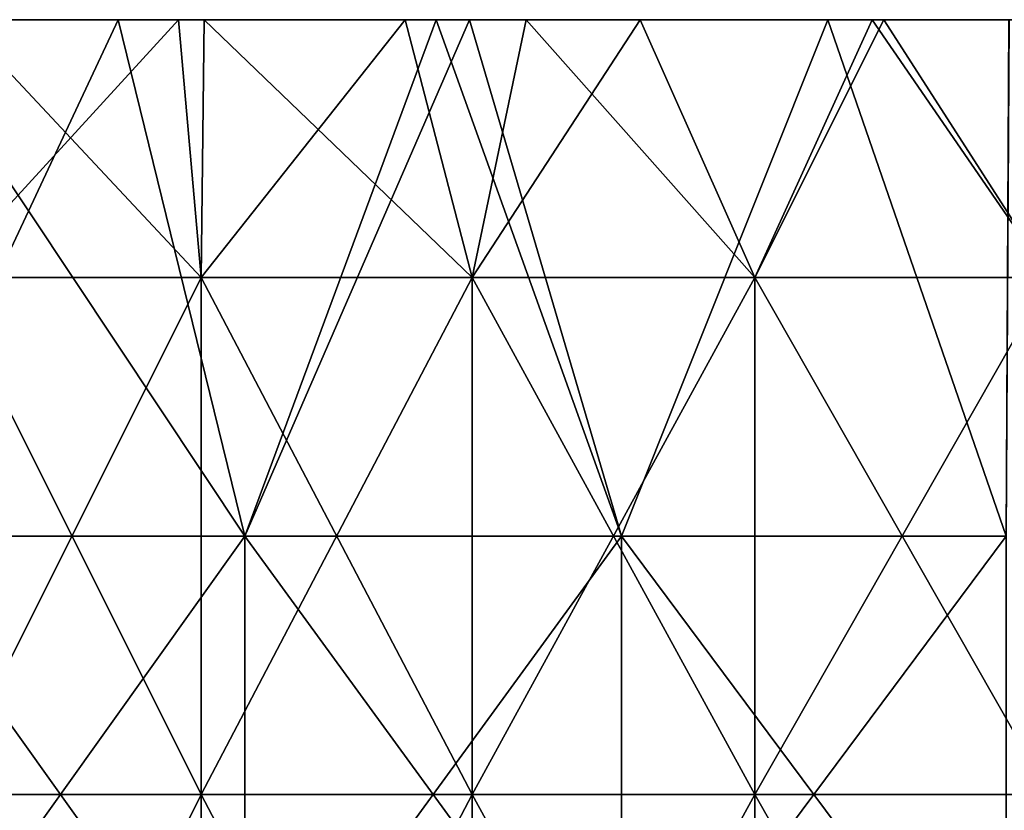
# Model space of a CAD drawing. Header units: inches. Extents: x -4.75 to 4.5, y 0 to 1.88.
# Tile 90 of 256: x -2.5 to -2.34, y 1.6 to 1.72. Entities that reach past the tile are written whole.
import ezdxf

# ---------------------------------------------------------------- set-up
doc = ezdxf.new("R2010")
doc.units = ezdxf.units.IN
doc.header["$LTSCALE"] = 101.851852
doc.header["$MEASUREMENT"] = 0
for name, color, linetype in [('11', 7, 'CONTINUOUS'), ('12', 7, 'CONTINUOUS'), ('90', 7, 'CONTINUOUS')]:
    doc.layers.add(name, color=color, linetype=linetype)

msp = doc.modelspace()

# ---------------------------------------------------------------- linework, layer by layer
at = {"layer": '11', "color": 13, "linetype": 'Continuous', "true_color": 0xd67263}
for points in [[(-2.50638, 1.7235, 1.41652), (-2.47253, 1.7235, 1.47482), (-2.50908, 1.68354, 1.41179), (-2.50638, 1.7235, 1.41652)], [(-2.50908, 1.68354, 1.41179), (-2.47253, 1.7235, 1.47482), (-2.46901, 1.68354, 1.48076), (-2.50908, 1.68354, 1.41179)], [(-2.46901, 1.68354, -1.48076), (-2.50638, 1.7235, -1.41652), (-2.50908, 1.68354, -1.41179), (-2.46901, 1.68354, -1.48076)], [(-2.47253, 1.7235, -1.47482), (-2.50638, 1.7235, -1.41652), (-2.46901, 1.68354, -1.48076), (-2.47253, 1.7235, -1.47482)], [(-2.47253, 1.7235, 1.47482), (-2.46852, 1.7235, 1.48153), (-2.46901, 1.68354, 1.48076), (-2.47253, 1.7235, 1.47482)], [(-2.46852, 1.7235, -1.48153), (-2.47253, 1.7235, -1.47482), (-2.46901, 1.68354, -1.48076), (-2.46852, 1.7235, -1.48153)], [(-2.46852, 1.7235, 1.48153), (-2.43738, 1.7235, 1.53225), (-2.46901, 1.68354, 1.48076), (-2.46852, 1.7235, 1.48153)], [(-2.46901, 1.68354, 1.48076), (-2.43738, 1.7235, 1.53225), (-2.42704, 1.68354, 1.54858), (-2.46901, 1.68354, 1.48076)], [(-2.42704, 1.68354, -1.54858), (-2.46852, 1.7235, -1.48153), (-2.46901, 1.68354, -1.48076), (-2.42704, 1.68354, -1.54858)], [(-2.43738, 1.7235, -1.53225), (-2.46852, 1.7235, -1.48153), (-2.42704, 1.68354, -1.54858), (-2.43738, 1.7235, -1.53225)], [(-2.43738, 1.7235, 1.53225), (-2.41863, 1.7235, 1.56169), (-2.42704, 1.68354, 1.54858), (-2.43738, 1.7235, 1.53225)], [(-2.41863, 1.7235, -1.56169), (-2.43738, 1.7235, -1.53225), (-2.42704, 1.68354, -1.54858), (-2.41863, 1.7235, -1.56169)], [(-2.41863, 1.7235, 1.56169), (-2.40097, 1.7235, 1.58871), (-2.42704, 1.68354, 1.54858), (-2.41863, 1.7235, 1.56169)], [(-2.42704, 1.68354, 1.54858), (-2.40097, 1.7235, 1.58871), (-2.38322, 1.68354, 1.61522), (-2.42704, 1.68354, 1.54858)], [(-2.38322, 1.68354, -1.61522), (-2.41863, 1.7235, -1.56169), (-2.42704, 1.68354, -1.54858), (-2.38322, 1.68354, -1.61522)], [(-2.40097, 1.7235, -1.58871), (-2.41863, 1.7235, -1.56169), (-2.38322, 1.68354, -1.61522), (-2.40097, 1.7235, -1.58871)], [(-2.40097, 1.7235, 1.58871), (-2.36507, 1.7235, 1.64166), (-2.38322, 1.68354, 1.61522), (-2.40097, 1.7235, 1.58871)], [(-2.36507, 1.7235, -1.64166), (-2.40097, 1.7235, -1.58871), (-2.38322, 1.68354, -1.61522), (-2.36507, 1.7235, -1.64166)], [(-2.36507, 1.7235, 1.64166), (-2.36324, 1.7235, 1.64429), (-2.38322, 1.68354, 1.61522), (-2.36507, 1.7235, 1.64166)], [(-2.38322, 1.68354, 1.61522), (-2.36324, 1.7235, 1.64429), (-2.33756, 1.68354, 1.68061), (-2.38322, 1.68354, 1.61522)], [(-2.33756, 1.68354, -1.68061), (-2.36507, 1.7235, -1.64166), (-2.38322, 1.68354, -1.61522), (-2.33756, 1.68354, -1.68061)], [(-2.36324, 1.7235, -1.64429), (-2.36507, 1.7235, -1.64166), (-2.33756, 1.68354, -1.68061), (-2.36324, 1.7235, -1.64429)], [(-2.36324, 1.7235, 1.64429), (-2.32413, 1.7235, 1.6991), (-2.33756, 1.68354, 1.68061), (-2.36324, 1.7235, 1.64429)], [(-2.32413, 1.7235, -1.6991), (-2.36324, 1.7235, -1.64429), (-2.33756, 1.68354, -1.68061), (-2.32413, 1.7235, -1.6991)], [(-2.46901, 1.68354, -1.48076), (-2.50908, 1.68354, -1.41179), (-2.46901, 1.60346, -1.48076), (-2.46901, 1.68354, -1.48076)], [(-2.46901, 1.60346, -1.48076), (-2.50908, 1.68354, -1.41179), (-2.50908, 1.60346, -1.41179), (-2.46901, 1.60346, -1.48076)], [(-2.50908, 1.68354, 1.41179), (-2.46901, 1.68354, 1.48076), (-2.50908, 1.60346, 1.41179), (-2.50908, 1.68354, 1.41179)], [(-2.50908, 1.60346, 1.41179), (-2.46901, 1.68354, 1.48076), (-2.46901, 1.60346, 1.48076), (-2.50908, 1.60346, 1.41179)], [(-2.42704, 1.68354, -1.54858), (-2.46901, 1.68354, -1.48076), (-2.42704, 1.60346, -1.54858), (-2.42704, 1.68354, -1.54858)], [(-2.42704, 1.60346, -1.54858), (-2.46901, 1.68354, -1.48076), (-2.46901, 1.60346, -1.48076), (-2.42704, 1.60346, -1.54858)], [(-2.46901, 1.68354, 1.48076), (-2.42704, 1.68354, 1.54858), (-2.46901, 1.60346, 1.48076), (-2.46901, 1.68354, 1.48076)], [(-2.46901, 1.60346, 1.48076), (-2.42704, 1.68354, 1.54858), (-2.42704, 1.60346, 1.54858), (-2.46901, 1.60346, 1.48076)], [(-2.38322, 1.68354, -1.61522), (-2.42704, 1.68354, -1.54858), (-2.38322, 1.60346, -1.61522), (-2.38322, 1.68354, -1.61522)], [(-2.38322, 1.60346, -1.61522), (-2.42704, 1.68354, -1.54858), (-2.42704, 1.60346, -1.54858), (-2.38322, 1.60346, -1.61522)], [(-2.42704, 1.68354, 1.54858), (-2.38322, 1.68354, 1.61522), (-2.42704, 1.60346, 1.54858), (-2.42704, 1.68354, 1.54858)], [(-2.42704, 1.60346, 1.54858), (-2.38322, 1.68354, 1.61522), (-2.38322, 1.60346, 1.61522), (-2.42704, 1.60346, 1.54858)], [(-2.33756, 1.68354, -1.68061), (-2.38322, 1.68354, -1.61522), (-2.33756, 1.60346, -1.68061), (-2.33756, 1.68354, -1.68061)], [(-2.33756, 1.60346, -1.68061), (-2.38322, 1.68354, -1.61522), (-2.38322, 1.60346, -1.61522), (-2.33756, 1.60346, -1.68061)], [(-2.38322, 1.68354, 1.61522), (-2.33756, 1.68354, 1.68061), (-2.38322, 1.60346, 1.61522), (-2.38322, 1.68354, 1.61522)], [(-2.38322, 1.60346, 1.61522), (-2.33756, 1.68354, 1.68061), (-2.33756, 1.60346, 1.68061), (-2.38322, 1.60346, 1.61522)], [(-2.46901, 1.52338, 1.48076), (-2.50908, 1.52338, 1.41179), (-2.46901, 1.60346, 1.48076), (-2.46901, 1.52338, 1.48076)], [(-2.50908, 1.52338, 1.41179), (-2.50908, 1.60346, 1.41179), (-2.46901, 1.60346, 1.48076), (-2.50908, 1.52338, 1.41179)], [(-2.50908, 1.52338, -1.41179), (-2.46901, 1.52338, -1.48076), (-2.50908, 1.60346, -1.41179), (-2.50908, 1.52338, -1.41179)], [(-2.46901, 1.52338, -1.48076), (-2.46901, 1.60346, -1.48076), (-2.50908, 1.60346, -1.41179), (-2.46901, 1.52338, -1.48076)], [(-2.42704, 1.52338, 1.54858), (-2.46901, 1.52338, 1.48076), (-2.42704, 1.60346, 1.54858), (-2.42704, 1.52338, 1.54858)], [(-2.46901, 1.52338, 1.48076), (-2.46901, 1.60346, 1.48076), (-2.42704, 1.60346, 1.54858), (-2.46901, 1.52338, 1.48076)], [(-2.46901, 1.52338, -1.48076), (-2.42704, 1.52338, -1.54858), (-2.46901, 1.60346, -1.48076), (-2.46901, 1.52338, -1.48076)], [(-2.42704, 1.52338, -1.54858), (-2.42704, 1.60346, -1.54858), (-2.46901, 1.60346, -1.48076), (-2.42704, 1.52338, -1.54858)], [(-2.38322, 1.52338, 1.61522), (-2.42704, 1.52338, 1.54858), (-2.38322, 1.60346, 1.61522), (-2.38322, 1.52338, 1.61522)], [(-2.42704, 1.52338, 1.54858), (-2.42704, 1.60346, 1.54858), (-2.38322, 1.60346, 1.61522), (-2.42704, 1.52338, 1.54858)], [(-2.42704, 1.52338, -1.54858), (-2.38322, 1.52338, -1.61522), (-2.42704, 1.60346, -1.54858), (-2.42704, 1.52338, -1.54858)], [(-2.38322, 1.52338, -1.61522), (-2.38322, 1.60346, -1.61522), (-2.42704, 1.60346, -1.54858), (-2.38322, 1.52338, -1.61522)], [(-2.33756, 1.52338, 1.68061), (-2.38322, 1.52338, 1.61522), (-2.33756, 1.60346, 1.68061), (-2.33756, 1.52338, 1.68061)], [(-2.38322, 1.52338, 1.61522), (-2.38322, 1.60346, 1.61522), (-2.33756, 1.60346, 1.68061), (-2.38322, 1.52338, 1.61522)], [(-2.38322, 1.52338, -1.61522), (-2.33756, 1.52338, -1.68061), (-2.38322, 1.60346, -1.61522), (-2.38322, 1.52338, -1.61522)], [(-2.33756, 1.52338, -1.68061), (-2.33756, 1.60346, -1.68061), (-2.38322, 1.60346, -1.61522), (-2.33756, 1.52338, -1.68061)]]:
    msp.add_3dface(points, dxfattribs=at)
at = {"layer": '12', "color": 13, "linetype": 'Continuous', "true_color": 0xd67263}
for points in [[(-2.51549, 1.7235, -2.52264), (-2.48184, 1.7235, -2.55574), (-2.5194, 1.6435, -2.51874), (-2.51549, 1.7235, -2.52264)], [(-2.5194, 1.6435, -2.51874), (-2.48184, 1.7235, -2.55574), (-2.46226, 1.6435, -2.57463), (-2.5194, 1.6435, -2.51874)], [(-2.46226, 1.6435, 2.57463), (-2.51549, 1.7235, 2.52264), (-2.5194, 1.6435, 2.51874), (-2.46226, 1.6435, 2.57463)], [(-2.48184, 1.7235, 2.55574), (-2.51549, 1.7235, 2.52264), (-2.46226, 1.6435, 2.57463), (-2.48184, 1.7235, 2.55574)], [(-2.48184, 1.7235, -2.55574), (-2.43258, 1.7235, -2.60265), (-2.46226, 1.6435, -2.57463), (-2.48184, 1.7235, -2.55574)], [(-2.43258, 1.7235, 2.60264), (-2.48184, 1.7235, 2.55574), (-2.46226, 1.6435, 2.57463), (-2.43258, 1.7235, 2.60264)], [(-2.43258, 1.7235, -2.60265), (-2.42744, 1.7235, -2.60744), (-2.46226, 1.6435, -2.57463), (-2.43258, 1.7235, -2.60265)], [(-2.46226, 1.6435, -2.57463), (-2.42744, 1.7235, -2.60744), (-2.40388, 1.6435, -2.62922), (-2.46226, 1.6435, -2.57463)], [(-2.40388, 1.6435, 2.62922), (-2.43258, 1.7235, 2.60264), (-2.46226, 1.6435, 2.57463), (-2.40388, 1.6435, 2.62922)], [(-2.42744, 1.7235, 2.60744), (-2.43258, 1.7235, 2.60264), (-2.40388, 1.6435, 2.62922), (-2.42744, 1.7235, 2.60744)], [(-2.42744, 1.7235, -2.60744), (-2.37192, 1.7235, -2.65804), (-2.40388, 1.6435, -2.62922), (-2.42744, 1.7235, -2.60744)], [(-2.37192, 1.7235, 2.65804), (-2.42744, 1.7235, 2.60744), (-2.40388, 1.6435, 2.62922), (-2.37192, 1.7235, 2.65804)], [(-2.40388, 1.6435, -2.62922), (-2.37192, 1.7235, -2.65804), (-2.34429, 1.6435, -2.68249), (-2.40388, 1.6435, -2.62922)], [(-2.34429, 1.6435, 2.68249), (-2.37192, 1.7235, 2.65804), (-2.40388, 1.6435, 2.62922), (-2.34429, 1.6435, 2.68249)], [(-2.37192, 1.7235, -2.65804), (-2.34384, 1.7235, -2.68283), (-2.34429, 1.6435, -2.68249), (-2.37192, 1.7235, -2.65804)], [(-2.34385, 1.7235, 2.68283), (-2.37192, 1.7235, 2.65804), (-2.34429, 1.6435, 2.68249), (-2.34385, 1.7235, 2.68283)], [(-2.46226, 1.6435, 2.57463), (-2.5194, 1.6435, 2.51874), (-2.46226, 1.56342, 2.57463), (-2.46226, 1.6435, 2.57463)], [(-2.46226, 1.56342, 2.57463), (-2.5194, 1.6435, 2.51874), (-2.5194, 1.56342, 2.51874), (-2.46226, 1.56342, 2.57463)], [(-2.5194, 1.6435, -2.51874), (-2.46226, 1.6435, -2.57463), (-2.5194, 1.56342, -2.51874), (-2.5194, 1.6435, -2.51874)], [(-2.5194, 1.56342, -2.51874), (-2.46226, 1.6435, -2.57463), (-2.46226, 1.56342, -2.57463), (-2.5194, 1.56342, -2.51874)], [(-2.40388, 1.6435, 2.62922), (-2.46226, 1.6435, 2.57463), (-2.40388, 1.56342, 2.62922), (-2.40388, 1.6435, 2.62922)], [(-2.40388, 1.56342, 2.62922), (-2.46226, 1.6435, 2.57463), (-2.46226, 1.56342, 2.57463), (-2.40388, 1.56342, 2.62922)], [(-2.46226, 1.6435, -2.57463), (-2.40388, 1.6435, -2.62922), (-2.46226, 1.56342, -2.57463), (-2.46226, 1.6435, -2.57463)], [(-2.46226, 1.56342, -2.57463), (-2.40388, 1.6435, -2.62922), (-2.40388, 1.56342, -2.62922), (-2.46226, 1.56342, -2.57463)], [(-2.34429, 1.6435, 2.68249), (-2.40388, 1.6435, 2.62922), (-2.34429, 1.56342, 2.68249), (-2.34429, 1.6435, 2.68249)], [(-2.34429, 1.56342, 2.68249), (-2.40388, 1.6435, 2.62922), (-2.40388, 1.56342, 2.62922), (-2.34429, 1.56342, 2.68249)], [(-2.40388, 1.6435, -2.62922), (-2.34429, 1.6435, -2.68249), (-2.40388, 1.56342, -2.62922), (-2.40388, 1.6435, -2.62922)], [(-2.40388, 1.56342, -2.62922), (-2.34429, 1.6435, -2.68249), (-2.34429, 1.56342, -2.68249), (-2.40388, 1.56342, -2.62922)]]:
    msp.add_3dface(points, dxfattribs=at)
at = {"layer": '90', "color": 13, "linetype": 'Continuous', "true_color": 0xd67263}
for points in [[(-2.57514, 1.7235, 1.56156), (-2.52434, 1.7235, 1.64164), (-2.49681, 1.7235, 1.56156), (-2.57514, 1.7235, 1.56156)], [(-2.57514, 1.7235, 1.56156), (-2.49681, 1.7235, 1.56156), (-2.54557, 1.7235, 1.48148), (-2.57514, 1.7235, 1.56156)], [(-2.57514, 1.7235, -1.56156), (-2.54557, 1.7235, -1.48148), (-2.4968, 1.7235, -1.56156), (-2.57514, 1.7235, -1.56156)], [(-2.57514, 1.7235, -1.56156), (-2.4968, 1.7235, -1.56156), (-2.52434, 1.7235, -1.64164), (-2.57514, 1.7235, -1.56156)], [(-2.5636, 1.7235, 2.2022), (-2.50907, 1.7235, 2.28228), (-2.48478, 1.7235, 2.2022), (-2.5636, 1.7235, 2.2022)], [(-2.5636, 1.7235, 2.2022), (-2.48478, 1.7235, 2.2022), (-2.55592, 1.7235, 2.12212), (-2.5636, 1.7235, 2.2022)], [(-2.56359, 1.7235, -2.2022), (-2.55592, 1.7235, -2.12212), (-2.48477, 1.7235, -2.2022), (-2.56359, 1.7235, -2.2022)], [(-2.56359, 1.7235, -2.2022), (-2.48477, 1.7235, -2.2022), (-2.50907, 1.7235, -2.28228), (-2.56359, 1.7235, -2.2022)], [(-2.56312, 1.7235, 1.88188), (-2.50074, 1.7235, 1.96196), (-2.4862, 1.7235, 1.88188), (-2.56312, 1.7235, 1.88188)], [(-2.56312, 1.7235, 1.88188), (-2.4862, 1.7235, 1.88188), (-2.54636, 1.7235, 1.8018), (-2.56312, 1.7235, 1.88188)], [(-2.56312, 1.7235, -1.88188), (-2.54636, 1.7235, -1.8018), (-2.4862, 1.7235, -1.88188), (-2.56312, 1.7235, -1.88188)], [(-2.56312, 1.7235, -1.88188), (-2.4862, 1.7235, -1.88188), (-2.50074, 1.7235, -1.96196), (-2.56312, 1.7235, -1.88188)], [(-2.55592, 1.7235, 2.12212), (-2.48478, 1.7235, 2.2022), (-2.47959, 1.7235, 2.12212), (-2.55592, 1.7235, 2.12212)], [(-2.55592, 1.7235, 2.12212), (-2.47959, 1.7235, 2.12212), (-2.54833, 1.7235, 2.04204), (-2.55592, 1.7235, 2.12212)], [(-2.55592, 1.7235, -2.12212), (-2.54833, 1.7235, -2.04204), (-2.47959, 1.7235, -2.12212), (-2.55592, 1.7235, -2.12212)], [(-2.55592, 1.7235, -2.12212), (-2.47959, 1.7235, -2.12212), (-2.48477, 1.7235, -2.2022), (-2.55592, 1.7235, -2.12212)], [(-2.54833, 1.7235, 2.04204), (-2.47959, 1.7235, 2.12212), (-2.47417, 1.7235, 2.04204), (-2.54833, 1.7235, 2.04204)], [(-2.54833, 1.7235, 2.04204), (-2.47417, 1.7235, 2.04204), (-2.50074, 1.7235, 1.96196), (-2.54833, 1.7235, 2.04204)], [(-2.54833, 1.7235, -2.04204), (-2.50074, 1.7235, -1.96196), (-2.47417, 1.7235, -2.04204), (-2.54833, 1.7235, -2.04204)], [(-2.54833, 1.7235, -2.04204), (-2.47417, 1.7235, -2.04204), (-2.47959, 1.7235, -2.12212), (-2.54833, 1.7235, -2.04204)], [(-2.54636, 1.7235, 1.8018), (-2.4862, 1.7235, 1.88188), (-2.47111, 1.7235, 1.8018), (-2.54636, 1.7235, 1.8018)], [(-2.54636, 1.7235, 1.8018), (-2.47111, 1.7235, 1.8018), (-2.52853, 1.7235, 1.72172), (-2.54636, 1.7235, 1.8018)], [(-2.54636, 1.7235, -1.8018), (-2.52852, 1.7235, -1.72172), (-2.47111, 1.7235, -1.8018), (-2.54636, 1.7235, -1.8018)], [(-2.54636, 1.7235, -1.8018), (-2.47111, 1.7235, -1.8018), (-2.4862, 1.7235, -1.88188), (-2.54636, 1.7235, -1.8018)], [(-2.46852, 1.7235, 1.48153), (-2.47253, 1.7235, 1.47482), (-2.54557, 1.7235, 1.48148), (-2.46852, 1.7235, 1.48153)], [(-2.49681, 1.7235, 1.56156), (-2.46852, 1.7235, 1.48153), (-2.54557, 1.7235, 1.48148), (-2.49681, 1.7235, 1.56156)], [(-2.47253, 1.7235, 1.47482), (-2.50638, 1.7235, 1.41652), (-2.54557, 1.7235, 1.48148), (-2.47253, 1.7235, 1.47482)], [(-2.50638, 1.7235, -1.41652), (-2.47253, 1.7235, -1.47482), (-2.54557, 1.7235, -1.48148), (-2.50638, 1.7235, -1.41652)], [(-2.47253, 1.7235, -1.47482), (-2.46852, 1.7235, -1.48153), (-2.54557, 1.7235, -1.48148), (-2.47253, 1.7235, -1.47482)], [(-2.54557, 1.7235, -1.48148), (-2.46852, 1.7235, -1.48153), (-2.4968, 1.7235, -1.56156), (-2.54557, 1.7235, -1.48148)], [(-2.52853, 1.7235, 1.72172), (-2.47111, 1.7235, 1.8018), (-2.45474, 1.7235, 1.72172), (-2.52853, 1.7235, 1.72172)], [(-2.52853, 1.7235, 1.72172), (-2.45474, 1.7235, 1.72172), (-2.52434, 1.7235, 1.64164), (-2.52853, 1.7235, 1.72172)], [(-2.52852, 1.7235, -1.72172), (-2.52434, 1.7235, -1.64164), (-2.45474, 1.7235, -1.72172), (-2.52852, 1.7235, -1.72172)], [(-2.52852, 1.7235, -1.72172), (-2.45474, 1.7235, -1.72172), (-2.47111, 1.7235, -1.8018), (-2.52852, 1.7235, -1.72172)], [(-2.52434, 1.7235, 1.64164), (-2.45474, 1.7235, 1.72172), (-2.44469, 1.7235, 1.64164), (-2.52434, 1.7235, 1.64164)], [(-2.52434, 1.7235, 1.64164), (-2.44469, 1.7235, 1.64164), (-2.49681, 1.7235, 1.56156), (-2.52434, 1.7235, 1.64164)], [(-2.52434, 1.7235, -1.64164), (-2.4968, 1.7235, -1.56156), (-2.44469, 1.7235, -1.64164), (-2.52434, 1.7235, -1.64164)], [(-2.52434, 1.7235, -1.64164), (-2.44469, 1.7235, -1.64164), (-2.45474, 1.7235, -1.72172), (-2.52434, 1.7235, -1.64164)], [(-2.51549, 1.7235, -2.52264), (-2.51692, 1.7235, -2.44244), (-2.44053, 1.7235, -2.44244), (-2.51549, 1.7235, -2.52264)], [(-2.51692, 1.7235, 2.44244), (-2.51549, 1.7235, 2.52264), (-2.44053, 1.7235, 2.44244), (-2.51692, 1.7235, 2.44244)], [(-2.51692, 1.7235, 2.44244), (-2.44053, 1.7235, 2.44244), (-2.50922, 1.7235, 2.36236), (-2.51692, 1.7235, 2.44244)], [(-2.51692, 1.7235, -2.44244), (-2.50922, 1.7235, -2.36236), (-2.44053, 1.7235, -2.44244), (-2.51692, 1.7235, -2.44244)], [(-2.48184, 1.7235, -2.55574), (-2.51549, 1.7235, -2.52264), (-2.44013, 1.7235, -2.52252), (-2.48184, 1.7235, -2.55574)], [(-2.51549, 1.7235, -2.52264), (-2.44053, 1.7235, -2.44244), (-2.44013, 1.7235, -2.52252), (-2.51549, 1.7235, -2.52264)], [(-2.51549, 1.7235, 2.52264), (-2.48184, 1.7235, 2.55574), (-2.44014, 1.7235, 2.52252), (-2.51549, 1.7235, 2.52264)], [(-2.51549, 1.7235, 2.52264), (-2.44014, 1.7235, 2.52252), (-2.44053, 1.7235, 2.44244), (-2.51549, 1.7235, 2.52264)], [(-2.50922, 1.7235, 2.36236), (-2.44053, 1.7235, 2.44244), (-2.43069, 1.7235, 2.36236), (-2.50922, 1.7235, 2.36236)], [(-2.50922, 1.7235, 2.36236), (-2.43069, 1.7235, 2.36236), (-2.50907, 1.7235, 2.28228), (-2.50922, 1.7235, 2.36236)], [(-2.50907, 1.7235, -2.28228), (-2.43364, 1.7235, -2.28228), (-2.50922, 1.7235, -2.36236), (-2.50907, 1.7235, -2.28228)], [(-2.50922, 1.7235, -2.36236), (-2.43364, 1.7235, -2.28228), (-2.43068, 1.7235, -2.36236), (-2.50922, 1.7235, -2.36236)], [(-2.50922, 1.7235, -2.36236), (-2.43068, 1.7235, -2.36236), (-2.44053, 1.7235, -2.44244), (-2.50922, 1.7235, -2.36236)], [(-2.50907, 1.7235, 2.28228), (-2.43069, 1.7235, 2.36236), (-2.43364, 1.7235, 2.28228), (-2.50907, 1.7235, 2.28228)], [(-2.50907, 1.7235, 2.28228), (-2.43364, 1.7235, 2.28228), (-2.48478, 1.7235, 2.2022), (-2.50907, 1.7235, 2.28228)], [(-2.50907, 1.7235, -2.28228), (-2.48477, 1.7235, -2.2022), (-2.43364, 1.7235, -2.28228), (-2.50907, 1.7235, -2.28228)], [(-2.50074, 1.7235, 1.96196), (-2.47417, 1.7235, 2.04204), (-2.42197, 1.7235, 1.96196), (-2.50074, 1.7235, 1.96196)], [(-2.50074, 1.7235, 1.96196), (-2.42197, 1.7235, 1.96196), (-2.4862, 1.7235, 1.88188), (-2.50074, 1.7235, 1.96196)], [(-2.50074, 1.7235, -1.96196), (-2.4862, 1.7235, -1.88188), (-2.42197, 1.7235, -1.96196), (-2.50074, 1.7235, -1.96196)], [(-2.50074, 1.7235, -1.96196), (-2.42197, 1.7235, -1.96196), (-2.47417, 1.7235, -2.04204), (-2.50074, 1.7235, -1.96196)], [(-2.41863, 1.7235, 1.56169), (-2.43738, 1.7235, 1.53225), (-2.49681, 1.7235, 1.56156), (-2.41863, 1.7235, 1.56169)], [(-2.44469, 1.7235, 1.64164), (-2.41863, 1.7235, 1.56169), (-2.49681, 1.7235, 1.56156), (-2.44469, 1.7235, 1.64164)], [(-2.43738, 1.7235, 1.53225), (-2.46852, 1.7235, 1.48153), (-2.49681, 1.7235, 1.56156), (-2.43738, 1.7235, 1.53225)], [(-2.46852, 1.7235, -1.48153), (-2.43738, 1.7235, -1.53225), (-2.4968, 1.7235, -1.56156), (-2.46852, 1.7235, -1.48153)], [(-2.43738, 1.7235, -1.53225), (-2.41863, 1.7235, -1.56169), (-2.4968, 1.7235, -1.56156), (-2.43738, 1.7235, -1.53225)], [(-2.4968, 1.7235, -1.56156), (-2.41863, 1.7235, -1.56169), (-2.44469, 1.7235, -1.64164), (-2.4968, 1.7235, -1.56156)], [(-2.4862, 1.7235, 1.88188), (-2.42197, 1.7235, 1.96196), (-2.40928, 1.7235, 1.88188), (-2.4862, 1.7235, 1.88188)], [(-2.4862, 1.7235, 1.88188), (-2.40928, 1.7235, 1.88188), (-2.47111, 1.7235, 1.8018), (-2.4862, 1.7235, 1.88188)], [(-2.4862, 1.7235, -1.88188), (-2.47111, 1.7235, -1.8018), (-2.40928, 1.7235, -1.88188), (-2.4862, 1.7235, -1.88188)], [(-2.4862, 1.7235, -1.88188), (-2.40928, 1.7235, -1.88188), (-2.42197, 1.7235, -1.96196), (-2.4862, 1.7235, -1.88188)], [(-2.48478, 1.7235, 2.2022), (-2.43364, 1.7235, 2.28228), (-2.40596, 1.7235, 2.2022), (-2.48478, 1.7235, 2.2022)], [(-2.48478, 1.7235, 2.2022), (-2.40596, 1.7235, 2.2022), (-2.47959, 1.7235, 2.12212), (-2.48478, 1.7235, 2.2022)], [(-2.48477, 1.7235, -2.2022), (-2.47959, 1.7235, -2.12212), (-2.40595, 1.7235, -2.2022), (-2.48477, 1.7235, -2.2022)], [(-2.48477, 1.7235, -2.2022), (-2.40595, 1.7235, -2.2022), (-2.43364, 1.7235, -2.28228), (-2.48477, 1.7235, -2.2022)], [(-2.43258, 1.7235, -2.60265), (-2.48184, 1.7235, -2.55574), (-2.44013, 1.7235, -2.52252), (-2.43258, 1.7235, -2.60265)], [(-2.48184, 1.7235, 2.55574), (-2.43258, 1.7235, 2.60264), (-2.44014, 1.7235, 2.52252), (-2.48184, 1.7235, 2.55574)], [(-2.47959, 1.7235, 2.12212), (-2.40596, 1.7235, 2.2022), (-2.40325, 1.7235, 2.12212), (-2.47959, 1.7235, 2.12212)], [(-2.47959, 1.7235, 2.12212), (-2.40325, 1.7235, 2.12212), (-2.47417, 1.7235, 2.04204), (-2.47959, 1.7235, 2.12212)], [(-2.47959, 1.7235, -2.12212), (-2.47417, 1.7235, -2.04204), (-2.40325, 1.7235, -2.12212), (-2.47959, 1.7235, -2.12212)], [(-2.47959, 1.7235, -2.12212), (-2.40325, 1.7235, -2.12212), (-2.40595, 1.7235, -2.2022), (-2.47959, 1.7235, -2.12212)], [(-2.47417, 1.7235, 2.04204), (-2.40325, 1.7235, 2.12212), (-2.40001, 1.7235, 2.04204), (-2.47417, 1.7235, 2.04204)], [(-2.47417, 1.7235, 2.04204), (-2.40001, 1.7235, 2.04204), (-2.42197, 1.7235, 1.96196), (-2.47417, 1.7235, 2.04204)], [(-2.47417, 1.7235, -2.04204), (-2.42197, 1.7235, -1.96196), (-2.40001, 1.7235, -2.04204), (-2.47417, 1.7235, -2.04204)], [(-2.47417, 1.7235, -2.04204), (-2.40001, 1.7235, -2.04204), (-2.40325, 1.7235, -2.12212), (-2.47417, 1.7235, -2.04204)], [(-2.47111, 1.7235, 1.8018), (-2.40928, 1.7235, 1.88188), (-2.39586, 1.7235, 1.8018), (-2.47111, 1.7235, 1.8018)], [(-2.47111, 1.7235, 1.8018), (-2.39586, 1.7235, 1.8018), (-2.45474, 1.7235, 1.72172), (-2.47111, 1.7235, 1.8018)], [(-2.47111, 1.7235, -1.8018), (-2.45474, 1.7235, -1.72172), (-2.39586, 1.7235, -1.8018), (-2.47111, 1.7235, -1.8018)], [(-2.47111, 1.7235, -1.8018), (-2.39586, 1.7235, -1.8018), (-2.40928, 1.7235, -1.88188), (-2.47111, 1.7235, -1.8018)], [(-2.45474, 1.7235, 1.72172), (-2.39586, 1.7235, 1.8018), (-2.38096, 1.7235, 1.72172), (-2.45474, 1.7235, 1.72172)], [(-2.45474, 1.7235, 1.72172), (-2.38096, 1.7235, 1.72172), (-2.44469, 1.7235, 1.64164), (-2.45474, 1.7235, 1.72172)], [(-2.45474, 1.7235, -1.72172), (-2.44469, 1.7235, -1.64164), (-2.38096, 1.7235, -1.72172), (-2.45474, 1.7235, -1.72172)], [(-2.45474, 1.7235, -1.72172), (-2.38096, 1.7235, -1.72172), (-2.39586, 1.7235, -1.8018), (-2.45474, 1.7235, -1.72172)], [(-2.36507, 1.7235, 1.64166), (-2.40097, 1.7235, 1.58871), (-2.44469, 1.7235, 1.64164), (-2.36507, 1.7235, 1.64166)], [(-2.38096, 1.7235, 1.72172), (-2.36507, 1.7235, 1.64166), (-2.44469, 1.7235, 1.64164), (-2.38096, 1.7235, 1.72172)], [(-2.40097, 1.7235, 1.58871), (-2.41863, 1.7235, 1.56169), (-2.44469, 1.7235, 1.64164), (-2.40097, 1.7235, 1.58871)], [(-2.41863, 1.7235, -1.56169), (-2.40097, 1.7235, -1.58871), (-2.44469, 1.7235, -1.64164), (-2.41863, 1.7235, -1.56169)], [(-2.40097, 1.7235, -1.58871), (-2.36507, 1.7235, -1.64166), (-2.44469, 1.7235, -1.64164), (-2.40097, 1.7235, -1.58871)], [(-2.44469, 1.7235, -1.64164), (-2.36507, 1.7235, -1.64166), (-2.38096, 1.7235, -1.72172), (-2.44469, 1.7235, -1.64164)], [(-2.44014, 1.7235, 2.52252), (-2.36493, 1.7235, 2.52252), (-2.44053, 1.7235, 2.44244), (-2.44014, 1.7235, 2.52252)], [(-2.44053, 1.7235, 2.44244), (-2.36493, 1.7235, 2.52252), (-2.36414, 1.7235, 2.44244), (-2.44053, 1.7235, 2.44244)], [(-2.44053, 1.7235, 2.44244), (-2.36414, 1.7235, 2.44244), (-2.43069, 1.7235, 2.36236), (-2.44053, 1.7235, 2.44244)], [(-2.44053, 1.7235, -2.44244), (-2.43068, 1.7235, -2.36236), (-2.36414, 1.7235, -2.44244), (-2.44053, 1.7235, -2.44244)], [(-2.44053, 1.7235, -2.44244), (-2.36414, 1.7235, -2.44244), (-2.44013, 1.7235, -2.52252), (-2.44053, 1.7235, -2.44244)], [(-2.44014, 1.7235, 2.52252), (-2.43258, 1.7235, 2.60264), (-2.36493, 1.7235, 2.52252), (-2.44014, 1.7235, 2.52252)], [(-2.43258, 1.7235, -2.60265), (-2.44013, 1.7235, -2.52252), (-2.36493, 1.7235, -2.52252), (-2.43258, 1.7235, -2.60265)], [(-2.44013, 1.7235, -2.52252), (-2.36414, 1.7235, -2.44244), (-2.36493, 1.7235, -2.52252), (-2.44013, 1.7235, -2.52252)], [(-2.43364, 1.7235, 2.28228), (-2.43069, 1.7235, 2.36236), (-2.35821, 1.7235, 2.28228), (-2.43364, 1.7235, 2.28228)], [(-2.43364, 1.7235, 2.28228), (-2.35821, 1.7235, 2.28228), (-2.40596, 1.7235, 2.2022), (-2.43364, 1.7235, 2.28228)], [(-2.43364, 1.7235, -2.28228), (-2.40595, 1.7235, -2.2022), (-2.35821, 1.7235, -2.28228), (-2.43364, 1.7235, -2.28228)], [(-2.43364, 1.7235, -2.28228), (-2.35821, 1.7235, -2.28228), (-2.43068, 1.7235, -2.36236), (-2.43364, 1.7235, -2.28228)], [(-2.42744, 1.7235, -2.60744), (-2.43258, 1.7235, -2.60265), (-2.3574, 1.7235, -2.6026), (-2.42744, 1.7235, -2.60744)], [(-2.43258, 1.7235, -2.60265), (-2.36493, 1.7235, -2.52252), (-2.3574, 1.7235, -2.6026), (-2.43258, 1.7235, -2.60265)], [(-2.43258, 1.7235, 2.60264), (-2.42744, 1.7235, 2.60744), (-2.37192, 1.7235, 2.65804), (-2.43258, 1.7235, 2.60264)], [(-2.43258, 1.7235, 2.60264), (-2.37192, 1.7235, 2.65804), (-2.35741, 1.7235, 2.6026), (-2.43258, 1.7235, 2.60264)], [(-2.43258, 1.7235, 2.60264), (-2.35741, 1.7235, 2.6026), (-2.36493, 1.7235, 2.52252), (-2.43258, 1.7235, 2.60264)], [(-2.43069, 1.7235, 2.36236), (-2.36414, 1.7235, 2.44244), (-2.35215, 1.7235, 2.36236), (-2.43069, 1.7235, 2.36236)], [(-2.43069, 1.7235, 2.36236), (-2.35215, 1.7235, 2.36236), (-2.35821, 1.7235, 2.28228), (-2.43069, 1.7235, 2.36236)], [(-2.43068, 1.7235, -2.36236), (-2.35821, 1.7235, -2.28228), (-2.35215, 1.7235, -2.36236), (-2.43068, 1.7235, -2.36236)], [(-2.43068, 1.7235, -2.36236), (-2.35215, 1.7235, -2.36236), (-2.36414, 1.7235, -2.44244), (-2.43068, 1.7235, -2.36236)], [(-2.37192, 1.7235, -2.65804), (-2.42744, 1.7235, -2.60744), (-2.3574, 1.7235, -2.6026), (-2.37192, 1.7235, -2.65804)], [(-2.42197, 1.7235, 1.96196), (-2.40001, 1.7235, 2.04204), (-2.3432, 1.7235, 1.96196), (-2.42197, 1.7235, 1.96196)], [(-2.42197, 1.7235, 1.96196), (-2.3432, 1.7235, 1.96196), (-2.40928, 1.7235, 1.88188), (-2.42197, 1.7235, 1.96196)], [(-2.42197, 1.7235, -1.96196), (-2.40928, 1.7235, -1.88188), (-2.3432, 1.7235, -1.96196), (-2.42197, 1.7235, -1.96196)], [(-2.42197, 1.7235, -1.96196), (-2.3432, 1.7235, -1.96196), (-2.40001, 1.7235, -2.04204), (-2.42197, 1.7235, -1.96196)], [(-2.40928, 1.7235, 1.88188), (-2.3432, 1.7235, 1.96196), (-2.33237, 1.7235, 1.88188), (-2.40928, 1.7235, 1.88188)], [(-2.40928, 1.7235, 1.88188), (-2.33237, 1.7235, 1.88188), (-2.39586, 1.7235, 1.8018), (-2.40928, 1.7235, 1.88188)], [(-2.40928, 1.7235, -1.88188), (-2.39586, 1.7235, -1.8018), (-2.33237, 1.7235, -1.88188), (-2.40928, 1.7235, -1.88188)], [(-2.40928, 1.7235, -1.88188), (-2.33237, 1.7235, -1.88188), (-2.3432, 1.7235, -1.96196), (-2.40928, 1.7235, -1.88188)], [(-2.40596, 1.7235, 2.2022), (-2.35821, 1.7235, 2.28228), (-2.32714, 1.7235, 2.2022), (-2.40596, 1.7235, 2.2022)], [(-2.40596, 1.7235, 2.2022), (-2.32714, 1.7235, 2.2022), (-2.40325, 1.7235, 2.12212), (-2.40596, 1.7235, 2.2022)], [(-2.40595, 1.7235, -2.2022), (-2.40325, 1.7235, -2.12212), (-2.32713, 1.7235, -2.2022), (-2.40595, 1.7235, -2.2022)], [(-2.40595, 1.7235, -2.2022), (-2.32713, 1.7235, -2.2022), (-2.35821, 1.7235, -2.28228), (-2.40595, 1.7235, -2.2022)], [(-2.40325, 1.7235, 2.12212), (-2.32714, 1.7235, 2.2022), (-2.32692, 1.7235, 2.12212), (-2.40325, 1.7235, 2.12212)], [(-2.40325, 1.7235, 2.12212), (-2.32692, 1.7235, 2.12212), (-2.40001, 1.7235, 2.04204), (-2.40325, 1.7235, 2.12212)], [(-2.40325, 1.7235, -2.12212), (-2.40001, 1.7235, -2.04204), (-2.32692, 1.7235, -2.12212), (-2.40325, 1.7235, -2.12212)], [(-2.40325, 1.7235, -2.12212), (-2.32692, 1.7235, -2.12212), (-2.32713, 1.7235, -2.2022), (-2.40325, 1.7235, -2.12212)], [(-2.40001, 1.7235, 2.04204), (-2.32692, 1.7235, 2.12212), (-2.32585, 1.7235, 2.04204), (-2.40001, 1.7235, 2.04204)], [(-2.40001, 1.7235, 2.04204), (-2.32585, 1.7235, 2.04204), (-2.3432, 1.7235, 1.96196), (-2.40001, 1.7235, 2.04204)], [(-2.40001, 1.7235, -2.04204), (-2.3432, 1.7235, -1.96196), (-2.32584, 1.7235, -2.04204), (-2.40001, 1.7235, -2.04204)], [(-2.40001, 1.7235, -2.04204), (-2.32584, 1.7235, -2.04204), (-2.32692, 1.7235, -2.12212), (-2.40001, 1.7235, -2.04204)], [(-2.39586, 1.7235, 1.8018), (-2.33237, 1.7235, 1.88188), (-2.32062, 1.7235, 1.8018), (-2.39586, 1.7235, 1.8018)], [(-2.39586, 1.7235, 1.8018), (-2.32062, 1.7235, 1.8018), (-2.38096, 1.7235, 1.72172), (-2.39586, 1.7235, 1.8018)], [(-2.39586, 1.7235, -1.8018), (-2.38096, 1.7235, -1.72172), (-2.32061, 1.7235, -1.8018), (-2.39586, 1.7235, -1.8018)], [(-2.39586, 1.7235, -1.8018), (-2.32061, 1.7235, -1.8018), (-2.33237, 1.7235, -1.88188), (-2.39586, 1.7235, -1.8018)], [(-2.30733, 1.7235, 1.72183), (-2.32413, 1.7235, 1.6991), (-2.38096, 1.7235, 1.72172), (-2.30733, 1.7235, 1.72183)], [(-2.32062, 1.7235, 1.8018), (-2.30733, 1.7235, 1.72183), (-2.38096, 1.7235, 1.72172), (-2.32062, 1.7235, 1.8018)], [(-2.32413, 1.7235, 1.6991), (-2.36324, 1.7235, 1.64429), (-2.38096, 1.7235, 1.72172), (-2.32413, 1.7235, 1.6991)], [(-2.36324, 1.7235, 1.64429), (-2.36507, 1.7235, 1.64166), (-2.38096, 1.7235, 1.72172), (-2.36324, 1.7235, 1.64429)], [(-2.36507, 1.7235, -1.64166), (-2.36324, 1.7235, -1.64429), (-2.38096, 1.7235, -1.72172), (-2.36507, 1.7235, -1.64166)], [(-2.36324, 1.7235, -1.64429), (-2.32413, 1.7235, -1.6991), (-2.38096, 1.7235, -1.72172), (-2.36324, 1.7235, -1.64429)], [(-2.32413, 1.7235, -1.6991), (-2.30733, 1.7235, -1.72183), (-2.38096, 1.7235, -1.72172), (-2.32413, 1.7235, -1.6991)], [(-2.38096, 1.7235, -1.72172), (-2.30733, 1.7235, -1.72183), (-2.32061, 1.7235, -1.8018), (-2.38096, 1.7235, -1.72172)], [(-2.34384, 1.7235, -2.68283), (-2.37192, 1.7235, -2.65804), (-2.3574, 1.7235, -2.6026), (-2.34384, 1.7235, -2.68283)], [(-2.37192, 1.7235, 2.65804), (-2.34385, 1.7235, 2.68283), (-2.35741, 1.7235, 2.6026), (-2.37192, 1.7235, 2.65804)], [(-2.36493, 1.7235, 2.52252), (-2.35741, 1.7235, 2.6026), (-2.28972, 1.7235, 2.52252), (-2.36493, 1.7235, 2.52252)], [(-2.36493, 1.7235, 2.52252), (-2.28972, 1.7235, 2.52252), (-2.36414, 1.7235, 2.44244), (-2.36493, 1.7235, 2.52252)], [(-2.36493, 1.7235, -2.52252), (-2.36414, 1.7235, -2.44244), (-2.28972, 1.7235, -2.52252), (-2.36493, 1.7235, -2.52252)], [(-2.36493, 1.7235, -2.52252), (-2.28972, 1.7235, -2.52252), (-2.3574, 1.7235, -2.6026), (-2.36493, 1.7235, -2.52252)], [(-2.36414, 1.7235, 2.44244), (-2.28972, 1.7235, 2.52252), (-2.28775, 1.7235, 2.44244), (-2.36414, 1.7235, 2.44244)], [(-2.36414, 1.7235, 2.44244), (-2.28775, 1.7235, 2.44244), (-2.35215, 1.7235, 2.36236), (-2.36414, 1.7235, 2.44244)], [(-2.36414, 1.7235, -2.44244), (-2.35215, 1.7235, -2.36236), (-2.28775, 1.7235, -2.44244), (-2.36414, 1.7235, -2.44244)], [(-2.36414, 1.7235, -2.44244), (-2.28775, 1.7235, -2.44244), (-2.28972, 1.7235, -2.52252), (-2.36414, 1.7235, -2.44244)], [(-2.35821, 1.7235, 2.28228), (-2.35215, 1.7235, 2.36236), (-2.28278, 1.7235, 2.28228), (-2.35821, 1.7235, 2.28228)], [(-2.35821, 1.7235, 2.28228), (-2.28278, 1.7235, 2.28228), (-2.32714, 1.7235, 2.2022), (-2.35821, 1.7235, 2.28228)], [(-2.35821, 1.7235, -2.28228), (-2.32713, 1.7235, -2.2022), (-2.28278, 1.7235, -2.28228), (-2.35821, 1.7235, -2.28228)], [(-2.35821, 1.7235, -2.28228), (-2.28278, 1.7235, -2.28228), (-2.35215, 1.7235, -2.36236), (-2.35821, 1.7235, -2.28228)], [(-2.35741, 1.7235, 2.6026), (-2.34385, 1.7235, 2.68283), (-2.28228, 1.7235, 2.6026), (-2.35741, 1.7235, 2.6026)], [(-2.35741, 1.7235, 2.6026), (-2.28228, 1.7235, 2.6026), (-2.28972, 1.7235, 2.52252), (-2.35741, 1.7235, 2.6026)], [(-2.34384, 1.7235, -2.68283), (-2.3574, 1.7235, -2.6026), (-2.28227, 1.7235, -2.6026), (-2.34384, 1.7235, -2.68283)], [(-2.3574, 1.7235, -2.6026), (-2.28972, 1.7235, -2.52252), (-2.28227, 1.7235, -2.6026), (-2.3574, 1.7235, -2.6026)], [(-2.35215, 1.7235, 2.36236), (-2.28775, 1.7235, 2.44244), (-2.27362, 1.7235, 2.36236), (-2.35215, 1.7235, 2.36236)], [(-2.35215, 1.7235, 2.36236), (-2.27362, 1.7235, 2.36236), (-2.28278, 1.7235, 2.28228), (-2.35215, 1.7235, 2.36236)], [(-2.35215, 1.7235, -2.36236), (-2.28278, 1.7235, -2.28228), (-2.27361, 1.7235, -2.36236), (-2.35215, 1.7235, -2.36236)], [(-2.35215, 1.7235, -2.36236), (-2.27361, 1.7235, -2.36236), (-2.28775, 1.7235, -2.44244), (-2.35215, 1.7235, -2.36236)]]:
    msp.add_3dface(points, dxfattribs=at)

doc.saveas('drawing.dxf')
